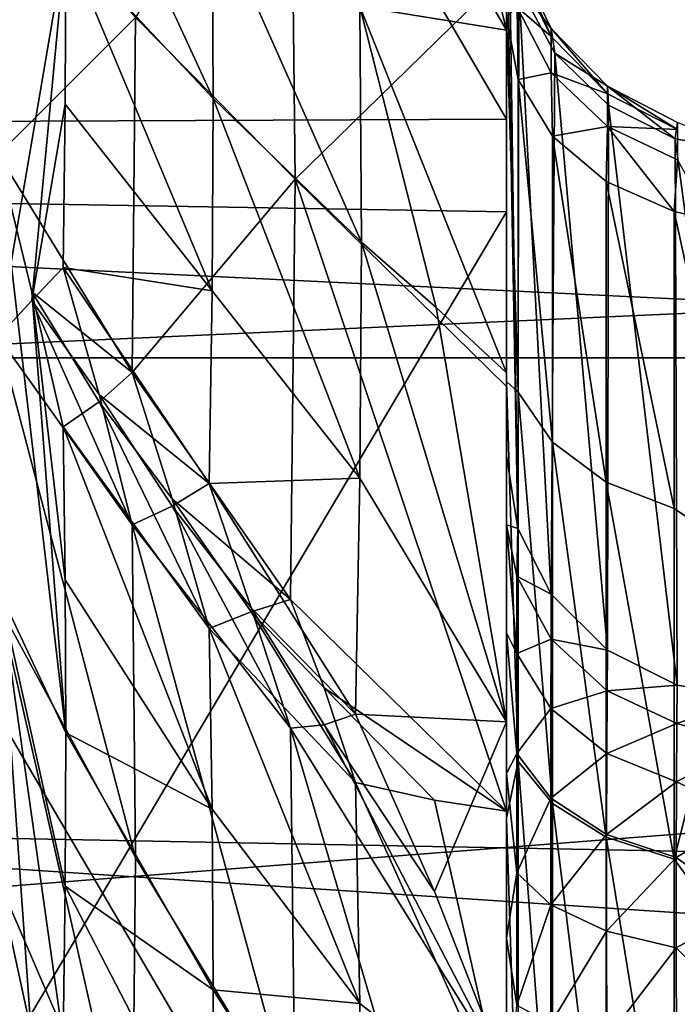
# Model space of a CAD drawing. Header units: millimetres. Extents: x -41 to 9, y -3 to 403.
# Tile 134 of 256: x -25.45 to -24.13, y 55.37 to 57.34. Entities that reach past the tile are written whole.
import ezdxf

# ---------------------------------------------------------------- set-up
doc = ezdxf.new("R2010")
doc.units = ezdxf.units.MM
doc.header["$LTSCALE"] = 81.481481
for name, color, linetype in [('1036', 7, 'CONTINUOUS'), ('1037', 7, 'CONTINUOUS'), ('1121', 7, 'CONTINUOUS'), ('1132', 7, 'CONTINUOUS'), ('1133', 7, 'CONTINUOUS'), ('1268', 7, 'CONTINUOUS'), ('1269', 7, 'CONTINUOUS'), ('1271', 7, 'CONTINUOUS'), ('1299', 7, 'CONTINUOUS'), ('641', 7, 'CONTINUOUS'), ('645', 7, 'CONTINUOUS'), ('646', 7, 'CONTINUOUS'), ('653', 7, 'CONTINUOUS'), ('688', 7, 'CONTINUOUS'), ('689', 7, 'CONTINUOUS'), ('690', 7, 'CONTINUOUS'), ('782', 7, 'CONTINUOUS'), ('783', 7, 'CONTINUOUS'), ('784', 7, 'CONTINUOUS'), ('810', 7, 'CONTINUOUS'), ('811', 7, 'CONTINUOUS'), ('812', 7, 'CONTINUOUS'), ('813', 7, 'CONTINUOUS'), ('888', 7, 'CONTINUOUS'), ('898', 7, 'CONTINUOUS'), ('899', 7, 'CONTINUOUS'), ('984', 7, 'CONTINUOUS'), ('985', 7, 'CONTINUOUS')]:
    doc.layers.add(name, color=color, linetype=linetype)

msp = doc.modelspace()

# ---------------------------------------------------------------- linework, layer by layer
at = {"layer": '1036', "linetype": 'Continuous'}
for points in [[(-25.3607, 56.8459, -41.8387), (-25.2887, 56.5923, -41.6147), (-25.4234, 56.78, -42.1806), (-25.3607, 56.8459, -41.8387)], [(-25.2228, 56.3316, -41.3947), (-25.4908, 56.7076, -42.5216), (-25.4234, 56.78, -42.1806), (-25.2228, 56.3316, -41.3947)], [(-25.2887, 56.5923, -41.6147), (-25.2228, 56.3316, -41.3947), (-25.4234, 56.78, -42.1806), (-25.2887, 56.5923, -41.6147)], [(-25.2161, 55.6662, -41.7062), (-25.4864, 56.1648, -42.7755), (-25.4908, 56.7076, -42.5216), (-25.2161, 55.6662, -41.7062)], [(-25.2228, 56.3316, -41.3947), (-25.2161, 55.6662, -41.7062), (-25.4908, 56.7076, -42.5216), (-25.2228, 56.3316, -41.3947)], [(-25.2228, 55, -42.0157), (-25.4908, 55.6214, -43.0281), (-25.4864, 56.1648, -42.7755), (-25.2228, 55, -42.0157)], [(-25.2161, 55.6662, -41.7062), (-25.2228, 55, -42.0157), (-25.4864, 56.1648, -42.7755), (-25.2161, 55.6662, -41.7062)], [(-25.4908, 55.6214, -43.0281), (-25.2228, 55, -42.0157), (-25.4233, 55.3133, -42.8641), (-25.4908, 55.6214, -43.0281)]]:
    msp.add_3dface(points, dxfattribs=at)
at = {"layer": '1037', "linetype": 'Continuous'}
for points in [[(-25.3551, 57.4986, -41.6647), (-25.4908, 56.7076, -42.5216), (-25.4868, 57.67, -42.3042), (-25.3551, 57.4986, -41.6647)], [(-25.4908, 56.7076, -42.5216), (-25.3551, 57.4986, -41.6647), (-25.4234, 56.78, -42.1806), (-25.4908, 56.7076, -42.5216)], [(-25.3551, 57.4986, -41.6647), (-25.3565, 57.1723, -41.7519), (-25.4234, 56.78, -42.1806), (-25.3551, 57.4986, -41.6647)], [(-25.3565, 57.1723, -41.7519), (-25.3607, 56.8459, -41.8387), (-25.4234, 56.78, -42.1806), (-25.3565, 57.1723, -41.7519)]]:
    msp.add_3dface(points, dxfattribs=at)
at = {"layer": '1121', "linetype": 'Continuous'}
msp.add_3dface([(-25.4868, 54.8364, -43.6256), (-25.4908, 55.6214, -43.0281), (-25.4233, 55.3133, -42.8641), (-25.4868, 54.8364, -43.6256)], dxfattribs=at)
at = {"layer": '1132', "linetype": 'Continuous'}
for points in [[(-25.4868, 56.1954, -59.1591), (-25.4908, 55.2854, -58.7779), (-25.4233, 55.2974, -59.1268), (-25.4868, 56.1954, -59.1591)], [(-25.3607, 55.303, -59.4744), (-25.4868, 56.1954, -59.1591), (-25.4233, 55.2974, -59.1268), (-25.3607, 55.303, -59.4744)], [(-25.3551, 55.9155, -59.7592), (-25.4868, 56.1954, -59.1591), (-25.3565, 55.6093, -59.6166), (-25.3551, 55.9155, -59.7592)], [(-25.4868, 56.1954, -59.1591), (-25.3607, 55.303, -59.4744), (-25.3565, 55.6093, -59.6166), (-25.4868, 56.1954, -59.1591)]]:
    msp.add_3dface(points, dxfattribs=at)
at = {"layer": '1133', "linetype": 'Continuous'}
for points in [[(-24.8973, 57.0224, -62.1125), (-24.9065, 57.8615, -62.3389), (-25.2161, 57.3459, -60.9051), (-24.8973, 57.0224, -62.1125)], [(-24.8973, 57.0224, -62.1125), (-25.2161, 57.3459, -60.9051), (-25.2228, 56.636, -60.7161), (-24.8973, 57.0224, -62.1125)], [(-24.9065, 56.1825, -61.889), (-24.8973, 57.0224, -62.1125), (-25.2228, 56.636, -60.7161), (-24.9065, 56.1825, -61.889)], [(-24.9065, 56.1825, -61.889), (-25.2228, 56.636, -60.7161), (-25.1426, 56.3834, -60.9587), (-24.9065, 56.1825, -61.889)], [(-24.9847, 56.1578, -61.5437), (-24.9065, 56.1825, -61.889), (-25.1426, 56.3834, -60.9587), (-24.9847, 56.1578, -61.5437)], [(-25.0686, 56.124, -61.1981), (-24.9847, 56.1578, -61.5437), (-25.1426, 56.3834, -60.9587), (-25.0686, 56.124, -61.1981)]]:
    msp.add_3dface(points, dxfattribs=at)
at = {"layer": '1268', "linetype": 'Continuous'}
for points in [[(9.125, 60.0005, -93.5), (9.125, 56.666, -93.369), (-40.875, 59.9998, -93.5), (9.125, 60.0005, -93.5)], [(-40.875, 59.9998, -93.5), (9.125, 56.666, -93.369), (-40.875, 56.6652, -93.369), (-40.875, 59.9998, -93.5)], [(9.125, 56.666, -93.369), (9.125, 53.3527, -92.9769), (-40.875, 56.6652, -93.369), (9.125, 56.666, -93.369)], [(-40.875, 56.6652, -93.369), (9.125, 53.3527, -92.9769), (-40.875, 53.352, -92.9768), (-40.875, 56.6652, -93.369)]]:
    msp.add_3dface(points, dxfattribs=at)
at = {"layer": '1269', "linetype": 'Continuous'}
for points in [[(-40.875, 56.6656, -8.631), (9.125, 59.9995, -8.5), (-40.875, 60.0002, -8.5), (-40.875, 56.6656, -8.631)], [(9.125, 56.6647, -8.6311), (9.125, 59.9995, -8.5), (-40.875, 56.6656, -8.631), (9.125, 56.6647, -8.6311)], [(-40.875, 53.3517, -9.0232), (9.125, 56.6647, -8.6311), (-40.875, 56.6656, -8.631), (-40.875, 53.3517, -9.0232)], [(9.125, 53.3508, -9.0234), (9.125, 56.6647, -8.6311), (-40.875, 53.3517, -9.0232), (9.125, 53.3508, -9.0234)]]:
    msp.add_3dface(points, dxfattribs=at)
at = {"layer": '1271', "linetype": 'Continuous'}
for points in [[(-15.675, 57.993, -90.7494), (-40.875, 57.5973, -90.7274), (-15.675, 56.3724, -90.6343), (-15.675, 57.993, -90.7494)], [(-40.875, 57.5973, -90.7274), (-40.875, 54.4091, -90.4054), (-15.675, 56.3724, -90.6343), (-40.875, 57.5973, -90.7274)], [(-15.675, 56.3724, -90.6343), (-40.875, 54.4091, -90.4054), (-15.675, 54.7577, -90.4532), (-15.675, 56.3724, -90.6343)]]:
    msp.add_3dface(points, dxfattribs=at)
at = {"layer": '1299', "linetype": 'Continuous'}
for points in [[(-40.875, 55.9987, -11.4016), (-40.875, 59.1981, -11.2081), (-15.675, 57.1356, -11.3032), (-40.875, 55.9987, -11.4016)], [(-40.875, 59.1981, -11.2081), (-15.675, 58.7582, -11.2194), (-15.675, 57.1356, -11.3032), (-40.875, 59.1981, -11.2081)], [(-40.875, 55.9987, -11.4016), (-15.675, 57.1356, -11.3032), (-15.675, 55.5176, -11.4532), (-40.875, 55.9987, -11.4016)], [(-40.875, 52.8256, -11.852), (-40.875, 55.9987, -11.4016), (-15.675, 53.907, -11.6692), (-40.875, 52.8256, -11.852)], [(-40.875, 55.9987, -11.4016), (-15.675, 55.5176, -11.4532), (-15.675, 53.907, -11.6692), (-40.875, 55.9987, -11.4016)]]:
    msp.add_3dface(points, dxfattribs=at)
at = {"layer": '641', "linetype": 'Continuous'}
for points in [[(-24.475, 57.3471, -24.8295), (-24.4515, 56.5967, -25.5155), (-24.475, 56.6181, -25.7112), (-24.475, 57.3471, -24.8295)], [(-24.4515, 57.2222, -24.7435), (-24.4515, 56.5967, -25.5155), (-24.475, 57.3471, -24.8295), (-24.4515, 57.2222, -24.7435)], [(-24.4515, 57.2222, -24.7435), (-24.3827, 56.4967, -25.4206), (-24.4515, 56.5967, -25.5155), (-24.4515, 57.2222, -24.7435)], [(-24.3828, 57.1088, -24.6655), (-24.3827, 56.4967, -25.4206), (-24.4515, 57.2222, -24.7435), (-24.3828, 57.1088, -24.6655)], [(-24.3828, 57.1088, -24.6655), (-24.2753, 56.4167, -25.3446), (-24.3827, 56.4967, -25.4206), (-24.3828, 57.1088, -24.6655)], [(-24.2754, 57.0178, -24.6029), (-24.2753, 56.4167, -25.3446), (-24.3828, 57.1088, -24.6655), (-24.2754, 57.0178, -24.6029)], [(-24.2754, 57.0178, -24.6029), (-24.1394, 56.3642, -25.2947), (-24.2753, 56.4167, -25.3446), (-24.2754, 57.0178, -24.6029)], [(-24.1395, 56.9581, -24.5618), (-24.1394, 56.3642, -25.2947), (-24.2754, 57.0178, -24.6029), (-24.1395, 56.9581, -24.5618)], [(-24.0675, 56.9423, -24.551), (-23.9881, 56.2624, -25.3601), (-24.1395, 56.9581, -24.5618), (-24.0675, 56.9423, -24.551)], [(-24.1395, 56.9581, -24.5618), (-23.9881, 56.2624, -25.3601), (-24.1394, 56.3642, -25.2947), (-24.1395, 56.9581, -24.5618)], [(-24.475, 56.6181, -25.7112), (-24.4515, 55.8581, -26.1801), (-24.475, 55.7454, -26.4513), (-24.475, 56.6181, -25.7112)], [(-24.4515, 56.5967, -25.5155), (-24.4515, 55.8581, -26.1801), (-24.475, 56.6181, -25.7112), (-24.4515, 56.5967, -25.5155)], [(-24.4515, 56.5967, -25.5155), (-24.3827, 55.7743, -26.0707), (-24.4515, 55.8581, -26.1801), (-24.4515, 56.5967, -25.5155)], [(-24.3827, 56.4967, -25.4206), (-24.3827, 55.7743, -26.0707), (-24.4515, 56.5967, -25.5155), (-24.3827, 56.4967, -25.4206)], [(-24.3827, 56.4967, -25.4206), (-24.2753, 55.7071, -25.9832), (-24.3827, 55.7743, -26.0707), (-24.3827, 56.4967, -25.4206)], [(-24.2753, 56.4167, -25.3446), (-24.2753, 55.7071, -25.9832), (-24.3827, 56.4967, -25.4206), (-24.2753, 56.4167, -25.3446)], [(-24.2753, 56.4167, -25.3446), (-24.1394, 55.663, -25.9257), (-24.2753, 55.7071, -25.9832), (-24.2753, 56.4167, -25.3446)], [(-24.1394, 56.3642, -25.2947), (-24.1394, 55.663, -25.9257), (-24.2753, 56.4167, -25.3446), (-24.1394, 56.3642, -25.2947)], [(-24.1394, 56.3642, -25.2947), (-23.9881, 56.2624, -25.3601), (-24.1394, 55.663, -25.9257), (-24.1394, 56.3642, -25.2947)], [(-23.9881, 56.2624, -25.3601), (-23.9881, 55.457, -26.0431), (-24.1394, 55.663, -25.9257), (-23.9881, 56.2624, -25.3601)], [(-24.4515, 55.8581, -26.1801), (-24.4515, 55.0248, -26.7211), (-24.475, 55.7454, -26.4513), (-24.4515, 55.8581, -26.1801)], [(-24.3827, 55.7743, -26.0707), (-24.3827, 54.959, -26.5999), (-24.4515, 55.8581, -26.1801), (-24.3827, 55.7743, -26.0707)], [(-24.4515, 55.8581, -26.1801), (-24.3827, 54.959, -26.5999), (-24.4515, 55.0248, -26.7211), (-24.4515, 55.8581, -26.1801)], [(-24.3827, 55.7743, -26.0707), (-24.2753, 54.9064, -26.5029), (-24.3827, 54.959, -26.5999), (-24.3827, 55.7743, -26.0707)], [(-24.2753, 55.7071, -25.9832), (-24.2753, 54.9064, -26.5029), (-24.3827, 55.7743, -26.0707), (-24.2753, 55.7071, -25.9832)], [(-24.475, 55.7454, -26.4513), (-24.4515, 55.0248, -26.7211), (-24.475, 54.7562, -27.0265), (-24.475, 55.7454, -26.4513)], [(-24.2753, 55.7071, -25.9832), (-24.1394, 54.8718, -26.4393), (-24.2753, 54.9064, -26.5029), (-24.2753, 55.7071, -25.9832)], [(-24.1394, 55.663, -25.9257), (-24.1394, 54.8718, -26.4393), (-24.2753, 55.7071, -25.9832), (-24.1394, 55.663, -25.9257)], [(-24.1394, 55.663, -25.9257), (-23.9881, 55.457, -26.0431), (-24.1394, 54.8718, -26.4393), (-24.1394, 55.663, -25.9257)], [(-23.9881, 55.457, -26.0431), (-23.9881, 54.5441, -26.5739), (-24.1394, 54.8718, -26.4393), (-23.9881, 55.457, -26.0431)]]:
    msp.add_3dface(points, dxfattribs=at)
at = {"layer": '645', "linetype": 'Continuous'}
for points in [[(-24.475, 60.0933, -17.5001), (-24.475, 57.1424, -17.6223), (-24.475, 65.494, -39.218), (-24.475, 60.0933, -17.5001)], [(-24.475, 65.494, -39.218), (-24.475, 57.1424, -17.6223), (-24.475, 64.8555, -38.8933), (-24.475, 65.494, -39.218)], [(-24.475, 64.8555, -38.8933), (-24.475, 57.1424, -17.6223), (-24.475, 64.2409, -38.5258), (-24.475, 64.8555, -38.8933)], [(-24.475, 64.2409, -38.5258), (-24.475, 57.1424, -17.6223), (-24.475, 63.3917, -38.3417), (-24.475, 64.2409, -38.5258)], [(-24.475, 63.3917, -38.3417), (-24.475, 57.1424, -17.6223), (-24.475, 62.5642, -38.0766), (-24.475, 63.3917, -38.3417)], [(-24.475, 59.9067, -84.4999), (-24.475, 62.8576, -84.3777), (-24.475, 54.506, -62.782), (-24.475, 59.9067, -84.4999)], [(-24.475, 54.506, -62.782), (-24.475, 62.8576, -84.3777), (-24.475, 55.1445, -63.1067), (-24.475, 54.506, -62.782)], [(-24.475, 55.1445, -63.1067), (-24.475, 62.8576, -84.3777), (-24.475, 55.7591, -63.4742), (-24.475, 55.1445, -63.1067)], [(-24.475, 55.7591, -63.4742), (-24.475, 62.8576, -84.3777), (-24.475, 56.6083, -63.6583), (-24.475, 55.7591, -63.4742)], [(-24.475, 56.6083, -63.6583), (-24.475, 62.8576, -84.3777), (-24.475, 57.4358, -63.9234), (-24.475, 56.6083, -63.6583)], [(-24.475, 62.5642, -38.0766), (-24.475, 56.4693, -19.5205), (-24.475, 61.8483, -38.0876), (-24.475, 62.5642, -38.0766)], [(-24.475, 57.1424, -17.6223), (-24.475, 56.4693, -19.5205), (-24.475, 62.5642, -38.0766), (-24.475, 57.1424, -17.6223)], [(-24.475, 56.4693, -19.5205), (-24.475, 57.5601, -23.5915), (-24.475, 61.8483, -38.0876), (-24.475, 56.4693, -19.5205)], [(-24.475, 57.3471, -24.8295), (-24.475, 56.6181, -25.7112), (-24.475, 60.422, -37.9628), (-24.475, 57.3471, -24.8295)], [(-24.475, 60.422, -37.9628), (-24.475, 56.6181, -25.7112), (-24.475, 59.7188, -37.8276), (-24.475, 60.422, -37.9628)], [(-24.475, 56.9574, -84.3613), (-24.475, 59.9067, -84.4999), (-24.475, 50.8076, -60.1924), (-24.475, 56.9574, -84.3613)], [(-24.475, 50.8076, -60.1924), (-24.475, 59.9067, -84.4999), (-24.475, 51.2966, -60.7159), (-24.475, 50.8076, -60.1924)], [(-24.475, 51.2966, -60.7159), (-24.475, 59.9067, -84.4999), (-24.475, 51.7483, -61.2713), (-24.475, 51.2966, -60.7159)], [(-24.475, 51.7483, -61.2713), (-24.475, 59.9067, -84.4999), (-24.475, 52.4833, -61.7348), (-24.475, 51.7483, -61.2713)], [(-24.475, 52.4833, -61.7348), (-24.475, 59.9067, -84.4999), (-24.475, 53.1703, -62.2669), (-24.475, 52.4833, -61.7348)], [(-24.475, 53.1703, -62.2669), (-24.475, 59.9067, -84.4999), (-24.475, 53.8468, -62.5015), (-24.475, 53.1703, -62.2669)], [(-24.475, 53.8468, -62.5015), (-24.475, 59.9067, -84.4999), (-24.475, 54.506, -62.782), (-24.475, 53.8468, -62.5015)], [(-24.475, 59.7188, -37.8276), (-24.475, 55.7454, -26.4513), (-24.475, 58.8578, -37.945), (-24.475, 59.7188, -37.8276)], [(-24.475, 56.6181, -25.7112), (-24.475, 55.7454, -26.4513), (-24.475, 59.7188, -37.8276), (-24.475, 56.6181, -25.7112)], [(-24.475, 58.8578, -37.945), (-24.475, 55.7454, -26.4513), (-24.475, 57.9895, -37.9789), (-24.475, 58.8578, -37.945)], [(-24.475, 57.9895, -37.9789), (-24.475, 54.7562, -27.0265), (-24.475, 57.3205, -38.2341), (-24.475, 57.9895, -37.9789)], [(-24.475, 55.7454, -26.4513), (-24.475, 54.7562, -27.0265), (-24.475, 57.9895, -37.9789), (-24.475, 55.7454, -26.4513)], [(-24.475, 57.3205, -38.2341), (-24.475, 53.6815, -27.4189), (-24.475, 56.6354, -38.443), (-24.475, 57.3205, -38.2341)], [(-24.475, 54.7562, -27.0265), (-24.475, 53.6815, -27.4189), (-24.475, 57.3205, -38.2341), (-24.475, 54.7562, -27.0265)], [(-24.475, 57.1424, -17.6223), (-24.475, 54.2183, -18.0029), (-24.475, 55.5052, -18.4897), (-24.475, 57.1424, -17.6223)], [(-24.475, 55.8347, -18.6495), (-24.475, 57.1424, -17.6223), (-24.475, 55.5052, -18.4897), (-24.475, 55.8347, -18.6495)], [(-24.475, 56.1159, -18.8845), (-24.475, 57.1424, -17.6223), (-24.475, 55.8347, -18.6495), (-24.475, 56.1159, -18.8845)], [(-24.475, 56.3316, -19.1803), (-24.475, 57.1424, -17.6223), (-24.475, 56.1159, -18.8845), (-24.475, 56.3316, -19.1803)], [(-24.475, 56.4693, -19.5205), (-24.475, 57.1424, -17.6223), (-24.475, 56.3316, -19.1803), (-24.475, 56.4693, -19.5205)], [(-24.475, 49.2651, -58.5166), (-24.475, 56.9574, -84.3613), (-24.475, 49.7286, -59.2516), (-24.475, 49.2651, -58.5166)], [(-24.475, 47.5259, -55.2411), (-24.475, 56.9574, -84.3613), (-24.475, 47.8933, -55.8556), (-24.475, 47.5259, -55.2411)], [(-24.475, 49.7286, -59.2516), (-24.475, 56.9574, -84.3613), (-24.475, 50.2841, -59.7034), (-24.475, 49.7286, -59.2516)], [(-24.475, 54.0354, -83.9645), (-24.475, 56.9574, -84.3613), (-24.475, 47.5259, -55.2411), (-24.475, 54.0354, -83.9645)], [(-24.475, 50.2841, -59.7034), (-24.475, 56.9574, -84.3613), (-24.475, 50.8076, -60.1924), (-24.475, 50.2841, -59.7034)], [(-24.475, 48.7329, -57.8296), (-24.475, 56.9574, -84.3613), (-24.475, 49.2651, -58.5166), (-24.475, 48.7329, -57.8296)], [(-24.475, 48.4984, -57.1531), (-24.475, 56.9574, -84.3613), (-24.475, 48.7329, -57.8296), (-24.475, 48.4984, -57.1531)], [(-24.475, 48.218, -56.494), (-24.475, 56.9574, -84.3613), (-24.475, 48.4984, -57.1531), (-24.475, 48.218, -56.494)], [(-24.475, 47.8933, -55.8556), (-24.475, 56.9574, -84.3613), (-24.475, 48.218, -56.494), (-24.475, 47.8933, -55.8556)], [(-24.475, 56.6354, -38.443), (-24.475, 52.5545, -27.6164), (-24.475, 55.9376, -38.6047), (-24.475, 56.6354, -38.443)], [(-24.475, 53.6815, -27.4189), (-24.475, 52.5545, -27.6164), (-24.475, 56.6354, -38.443), (-24.475, 53.6815, -27.4189)], [(-24.475, 55.9376, -38.6047), (-24.475, 52.5545, -27.6164), (-24.475, 55.2306, -38.7181), (-24.475, 55.9376, -38.6047)], [(-24.475, 55.5052, -18.4897), (-24.475, 54.2183, -18.0029), (-24.475, 55.1482, -18.4145), (-24.475, 55.5052, -18.4897)]]:
    msp.add_3dface(points, dxfattribs=at)
at = {"layer": '646', "linetype": 'Continuous'}
for points in [[(-26.1855, 59.9251, -84.4402), (-24.475, 59.9067, -84.4999), (-26.1855, 56.986, -84.3042), (-26.1855, 59.9251, -84.4402)], [(-24.475, 59.9067, -84.4999), (-24.475, 56.9574, -84.3613), (-26.1855, 56.986, -84.3042), (-24.475, 59.9067, -84.4999)], [(-26.1855, 56.986, -84.3042), (-24.475, 56.9574, -84.3613), (-26.1855, 54.0702, -83.9103), (-26.1855, 56.986, -84.3042)], [(-24.475, 56.9574, -84.3613), (-24.475, 54.0354, -83.9645), (-26.1855, 54.0702, -83.9103), (-24.475, 56.9574, -84.3613)]]:
    msp.add_3dface(points, dxfattribs=at)
at = {"layer": '653', "linetype": 'Continuous'}
for points in [[(-24.475, 57.1424, -17.6223), (-24.475, 60.0933, -17.5001), (-26.1855, 60.0749, -17.5598), (-24.475, 57.1424, -17.6223)], [(-26.1855, 57.1352, -17.6827), (-24.475, 57.1424, -17.6223), (-26.1855, 60.0749, -17.5598), (-26.1855, 57.1352, -17.6827)], [(-24.475, 54.2183, -18.0029), (-24.475, 57.1424, -17.6223), (-26.1855, 57.1352, -17.6827), (-24.475, 54.2183, -18.0029)], [(-26.1855, 54.2178, -18.0634), (-24.475, 54.2183, -18.0029), (-26.1855, 57.1352, -17.6827), (-26.1855, 54.2178, -18.0634)]]:
    msp.add_3dface(points, dxfattribs=at)
at = {"layer": '688', "linetype": 'Continuous'}
for points in [[(-24.4536, 57.4652, -23.9184), (-24.3851, 57.3076, -24.1855), (-24.4537, 57.4471, -24.2095), (-24.4536, 57.4652, -23.9184)], [(-24.4536, 57.4652, -23.9184), (-24.4499, 57.4089, -23.632), (-24.3851, 57.3238, -23.9248), (-24.4536, 57.4652, -23.9184)], [(-24.4536, 57.4652, -23.9184), (-24.3851, 57.3238, -23.9248), (-24.3851, 57.3076, -24.1855), (-24.4536, 57.4652, -23.9184)], [(-24.3851, 57.3076, -24.1855), (-24.4536, 57.3664, -24.4905), (-24.4537, 57.4471, -24.2095), (-24.3851, 57.3076, -24.1855)], [(-24.4499, 57.4089, -23.632), (-24.3783, 57.2747, -23.668), (-24.3851, 57.3238, -23.9248), (-24.4499, 57.4089, -23.632)], [(-24.4515, 57.2222, -24.7435), (-24.475, 57.3471, -24.8295), (-24.4536, 57.3664, -24.4905), (-24.4515, 57.2222, -24.7435)], [(-24.3851, 57.2353, -24.4371), (-24.4515, 57.2222, -24.7435), (-24.4536, 57.3664, -24.4905), (-24.3851, 57.2353, -24.4371)], [(-24.3851, 57.2353, -24.4371), (-24.4536, 57.3664, -24.4905), (-24.3851, 57.3076, -24.1855), (-24.3851, 57.2353, -24.4371)], [(-24.3851, 57.3238, -23.9248), (-24.3783, 57.2747, -23.668), (-24.2726, 57.2083, -23.93), (-24.3851, 57.3238, -23.9248)], [(-24.3851, 57.3238, -23.9248), (-24.2726, 57.2083, -23.93), (-24.2728, 57.1936, -24.1659), (-24.3851, 57.3238, -23.9248)], [(-24.3851, 57.3238, -23.9248), (-24.2728, 57.1936, -24.1659), (-24.3851, 57.3076, -24.1855), (-24.3851, 57.3238, -23.9248)], [(-24.2728, 57.1936, -24.1659), (-24.3851, 57.2353, -24.4371), (-24.3851, 57.3076, -24.1855), (-24.2728, 57.1936, -24.1659)], [(-24.3783, 57.2747, -23.668), (-24.2707, 57.1706, -23.6959), (-24.2726, 57.2083, -23.93), (-24.3783, 57.2747, -23.668)], [(-24.3828, 57.1088, -24.6655), (-24.4515, 57.2222, -24.7435), (-24.3851, 57.2353, -24.4371), (-24.3828, 57.1088, -24.6655)], [(-24.2726, 57.1282, -24.3935), (-24.3828, 57.1088, -24.6655), (-24.3851, 57.2353, -24.4371), (-24.2726, 57.1282, -24.3935)], [(-24.2726, 57.1282, -24.3935), (-24.3851, 57.2353, -24.4371), (-24.2728, 57.1936, -24.1659), (-24.2726, 57.1282, -24.3935)], [(-24.2726, 57.2083, -23.93), (-24.1333, 57.1221, -24.1536), (-24.2728, 57.1936, -24.1659), (-24.2726, 57.2083, -23.93)], [(-24.2707, 57.1706, -23.6959), (-24.1378, 57.1035, -23.7139), (-24.2726, 57.2083, -23.93), (-24.2707, 57.1706, -23.6959)], [(-24.2726, 57.2083, -23.93), (-24.1378, 57.1035, -23.7139), (-24.1331, 57.1358, -23.9333), (-24.2726, 57.2083, -23.93)], [(-24.2726, 57.2083, -23.93), (-24.1331, 57.1358, -23.9333), (-24.1333, 57.1221, -24.1536), (-24.2726, 57.2083, -23.93)], [(-24.1333, 57.1221, -24.1536), (-24.2726, 57.1282, -24.3935), (-24.2728, 57.1936, -24.1659), (-24.1333, 57.1221, -24.1536)], [(-24.2754, 57.0178, -24.6029), (-24.3828, 57.1088, -24.6655), (-24.2726, 57.1282, -24.3935), (-24.2754, 57.0178, -24.6029)], [(-24.1395, 56.9581, -24.5618), (-24.2754, 57.0178, -24.6029), (-24.2726, 57.1282, -24.3935), (-24.1395, 56.9581, -24.5618)], [(-24.1331, 57.061, -24.3661), (-24.1395, 56.9581, -24.5618), (-24.2726, 57.1282, -24.3935), (-24.1331, 57.061, -24.3661)], [(-24.1331, 57.061, -24.3661), (-24.2726, 57.1282, -24.3935), (-24.1333, 57.1221, -24.1536), (-24.1331, 57.061, -24.3661)], [(-24.1378, 57.1035, -23.7139), (-23.9881, 57.0773, -23.7209), (-24.1331, 57.1358, -23.9333), (-24.1378, 57.1035, -23.7139)], [(-24.0675, 56.9423, -24.551), (-24.1395, 56.9581, -24.5618), (-24.1331, 57.061, -24.3661), (-24.0675, 56.9423, -24.551)]]:
    msp.add_3dface(points, dxfattribs=at)
at = {"layer": '689', "linetype": 'Continuous'}
for points in [[(-24.475, 57.5601, -23.5915), (-24.475, 56.4693, -19.5205), (-24.4519, 56.324, -19.5594), (-24.475, 57.5601, -23.5915)], [(-24.4686, 57.4832, -23.6121), (-24.475, 57.5601, -23.5915), (-24.4519, 56.324, -19.5594), (-24.4686, 57.4832, -23.6121)], [(-24.4499, 57.4089, -23.632), (-24.4686, 57.4832, -23.6121), (-24.4519, 56.324, -19.5594), (-24.4499, 57.4089, -23.632)], [(-24.3852, 56.1931, -19.5945), (-24.4499, 57.4089, -23.632), (-24.4519, 56.324, -19.5594), (-24.3852, 56.1931, -19.5945)], [(-24.3783, 57.2747, -23.668), (-24.4499, 57.4089, -23.632), (-24.3852, 56.1931, -19.5945), (-24.3783, 57.2747, -23.668)], [(-24.2727, 56.0812, -19.6245), (-24.3783, 57.2747, -23.668), (-24.3852, 56.1931, -19.5945), (-24.2727, 56.0812, -19.6245)], [(-24.2707, 57.1706, -23.6959), (-24.3783, 57.2747, -23.668), (-24.2727, 56.0812, -19.6245), (-24.2707, 57.1706, -23.6959)], [(-24.1334, 56.0112, -19.6432), (-24.2707, 57.1706, -23.6959), (-24.2727, 56.0812, -19.6245), (-24.1334, 56.0112, -19.6432)], [(-24.1378, 57.1035, -23.7139), (-24.2707, 57.1706, -23.6959), (-24.1334, 56.0112, -19.6432), (-24.1378, 57.1035, -23.7139)], [(-23.9881, 55.9865, -19.6498), (-23.9881, 57.0773, -23.7209), (-24.1378, 57.1035, -23.7139), (-23.9881, 55.9865, -19.6498)], [(-23.9881, 55.9865, -19.6498), (-24.1378, 57.1035, -23.7139), (-24.1334, 56.0112, -19.6432), (-23.9881, 55.9865, -19.6498)]]:
    msp.add_3dface(points, dxfattribs=at)
at = {"layer": '690', "linetype": 'Continuous'}
for points in [[(-24.475, 56.4693, -19.5205), (-24.475, 56.3316, -19.1803), (-24.4519, 56.324, -19.5594), (-24.475, 56.4693, -19.5205)], [(-24.475, 56.3316, -19.1803), (-24.475, 56.1159, -18.8845), (-24.454, 56.0744, -19.0546), (-24.475, 56.3316, -19.1803)], [(-24.475, 56.3316, -19.1803), (-24.454, 56.0744, -19.0546), (-24.4539, 56.229, -19.2928), (-24.475, 56.3316, -19.1803)], [(-24.4519, 56.324, -19.5594), (-24.475, 56.3316, -19.1803), (-24.4539, 56.229, -19.2928), (-24.4519, 56.324, -19.5594)], [(-24.3852, 56.1931, -19.5945), (-24.4519, 56.324, -19.5594), (-24.4539, 56.229, -19.2928), (-24.3852, 56.1931, -19.5945)], [(-24.454, 56.0744, -19.0546), (-24.3857, 56.1027, -19.3571), (-24.4539, 56.229, -19.2928), (-24.454, 56.0744, -19.0546)], [(-24.3857, 56.1027, -19.3571), (-24.3852, 56.1931, -19.5945), (-24.4539, 56.229, -19.2928), (-24.3857, 56.1027, -19.3571)], [(-24.2727, 56.0812, -19.6245), (-24.3852, 56.1931, -19.5945), (-24.3857, 56.1027, -19.3571), (-24.2727, 56.0812, -19.6245)], [(-24.475, 56.1159, -18.8845), (-24.4541, 55.8742, -18.8543), (-24.454, 56.0744, -19.0546), (-24.475, 56.1159, -18.8845)], [(-24.475, 56.1159, -18.8845), (-24.475, 55.8347, -18.6495), (-24.4541, 55.8742, -18.8543), (-24.475, 56.1159, -18.8845)], [(-24.386, 55.9646, -19.1436), (-24.3857, 56.1027, -19.3571), (-24.454, 56.0744, -19.0546), (-24.386, 55.9646, -19.1436)], [(-24.386, 55.9646, -19.1436), (-24.2735, 55.9995, -19.4098), (-24.3857, 56.1027, -19.3571), (-24.386, 55.9646, -19.1436)], [(-24.2735, 55.9995, -19.4098), (-24.2727, 56.0812, -19.6245), (-24.3857, 56.1027, -19.3571), (-24.2735, 55.9995, -19.4098)], [(-24.4541, 55.8742, -18.8543), (-24.386, 55.9646, -19.1436), (-24.454, 56.0744, -19.0546), (-24.4541, 55.8742, -18.8543)], [(-24.1334, 56.0112, -19.6432), (-24.2727, 56.0812, -19.6245), (-24.2735, 55.9995, -19.4098), (-24.1334, 56.0112, -19.6432)], [(-24.1341, 55.9346, -19.4428), (-24.1334, 56.0112, -19.6432), (-24.2735, 55.9995, -19.4098), (-24.1341, 55.9346, -19.4428)], [(-23.9881, 55.9865, -19.6498), (-24.1334, 56.0112, -19.6432), (-24.1341, 55.9346, -19.4428), (-23.9881, 55.9865, -19.6498)], [(-24.2742, 55.8746, -19.2166), (-24.2735, 55.9995, -19.4098), (-24.386, 55.9646, -19.1436), (-24.2742, 55.8746, -19.2166)], [(-24.2742, 55.8746, -19.2166), (-24.1341, 55.9346, -19.4428), (-24.2735, 55.9995, -19.4098), (-24.2742, 55.8746, -19.2166)], [(-23.9906, 55.8951, -19.4235), (-23.9881, 55.9865, -19.6498), (-24.1341, 55.9346, -19.4428), (-23.9906, 55.8951, -19.4235)], [(-24.3862, 55.7853, -18.9642), (-24.386, 55.9646, -19.1436), (-24.4541, 55.8742, -18.8543), (-24.3862, 55.7853, -18.9642)], [(-24.3862, 55.7853, -18.9642), (-24.2742, 55.8746, -19.2166), (-24.386, 55.9646, -19.1436), (-24.3862, 55.7853, -18.9642)], [(-24.1353, 55.8179, -19.2625), (-24.1341, 55.9346, -19.4428), (-24.2742, 55.8746, -19.2166), (-24.1353, 55.8179, -19.2625)], [(-24.1353, 55.8179, -19.2625), (-23.9906, 55.8951, -19.4235), (-24.1341, 55.9346, -19.4428), (-24.1353, 55.8179, -19.2625)], [(-23.9921, 55.7516, -19.2262), (-23.9906, 55.8951, -19.4235), (-24.1353, 55.8179, -19.2625), (-23.9921, 55.7516, -19.2262)], [(-24.475, 55.8347, -18.6495), (-24.4541, 55.6357, -18.6997), (-24.4541, 55.8742, -18.8543), (-24.475, 55.8347, -18.6495)], [(-24.4541, 55.6357, -18.6997), (-24.3862, 55.7853, -18.9642), (-24.4541, 55.8742, -18.8543), (-24.4541, 55.6357, -18.6997)], [(-24.2746, 55.7125, -19.0542), (-24.2742, 55.8746, -19.2166), (-24.3862, 55.7853, -18.9642), (-24.2746, 55.7125, -19.0542)], [(-24.2746, 55.7125, -19.0542), (-24.1353, 55.8179, -19.2625), (-24.2742, 55.8746, -19.2166), (-24.2746, 55.7125, -19.0542)], [(-24.475, 55.8347, -18.6495), (-24.475, 55.5052, -18.4897), (-24.4541, 55.6357, -18.6997), (-24.475, 55.8347, -18.6495)], [(-24.1359, 55.6665, -19.111), (-24.1353, 55.8179, -19.2625), (-24.2746, 55.7125, -19.0542), (-24.1359, 55.6665, -19.111)], [(-24.1359, 55.6665, -19.111), (-23.9921, 55.7516, -19.2262), (-24.1353, 55.8179, -19.2625), (-24.1359, 55.6665, -19.111)], [(-24.3862, 55.5716, -18.8256), (-24.3862, 55.7853, -18.9642), (-24.4541, 55.6357, -18.6997), (-24.3862, 55.5716, -18.8256)], [(-24.3862, 55.5716, -18.8256), (-24.2746, 55.7125, -19.0542), (-24.3862, 55.7853, -18.9642), (-24.3862, 55.5716, -18.8256)], [(-23.9926, 55.5647, -19.0696), (-23.9921, 55.7516, -19.2262), (-24.1359, 55.6665, -19.111), (-23.9926, 55.5647, -19.0696)], [(-24.2746, 55.5191, -18.9289), (-24.2746, 55.7125, -19.0542), (-24.3862, 55.5716, -18.8256), (-24.2746, 55.5191, -18.9289)], [(-24.2746, 55.5191, -18.9289), (-24.1359, 55.6665, -19.111), (-24.2746, 55.7125, -19.0542), (-24.2746, 55.5191, -18.9289)], [(-24.1359, 55.486, -18.994), (-24.1359, 55.6665, -19.111), (-24.2746, 55.5191, -18.9289), (-24.1359, 55.486, -18.994)], [(-24.1359, 55.486, -18.994), (-23.9926, 55.5647, -19.0696), (-24.1359, 55.6665, -19.111), (-24.1359, 55.486, -18.994)], [(-24.475, 55.5052, -18.4897), (-24.454, 55.3713, -18.599), (-24.4541, 55.6357, -18.6997), (-24.475, 55.5052, -18.4897)], [(-24.454, 55.3713, -18.599), (-24.3862, 55.5716, -18.8256), (-24.4541, 55.6357, -18.6997), (-24.454, 55.3713, -18.599)], [(-24.386, 55.3347, -18.7355), (-24.3862, 55.5716, -18.8256), (-24.454, 55.3713, -18.599), (-24.386, 55.3347, -18.7355)], [(-24.386, 55.3347, -18.7355), (-24.2746, 55.5191, -18.9289), (-24.3862, 55.5716, -18.8256), (-24.386, 55.3347, -18.7355)], [(-23.9921, 55.3454, -18.9629), (-23.9926, 55.5647, -19.0696), (-24.1359, 55.486, -18.994), (-23.9921, 55.3454, -18.9629)], [(-24.2742, 55.3048, -18.8474), (-24.2746, 55.5191, -18.9289), (-24.386, 55.3347, -18.7355), (-24.2742, 55.3048, -18.8474)], [(-24.2742, 55.3048, -18.8474), (-24.1359, 55.486, -18.994), (-24.2746, 55.5191, -18.9289), (-24.2742, 55.3048, -18.8474)], [(-24.475, 55.5052, -18.4897), (-24.475, 55.1482, -18.4145), (-24.454, 55.3713, -18.599), (-24.475, 55.5052, -18.4897)], [(-24.1353, 55.286, -18.9179), (-24.1359, 55.486, -18.994), (-24.2742, 55.3048, -18.8474), (-24.1353, 55.286, -18.9179)], [(-24.1353, 55.286, -18.9179), (-23.9921, 55.3454, -18.9629), (-24.1359, 55.486, -18.994), (-24.1353, 55.286, -18.9179)]]:
    msp.add_3dface(points, dxfattribs=at)
at = {"layer": '782', "linetype": 'Continuous'}
for points in [[(-24.475, 57.4358, -63.9234), (-24.9065, 57.8615, -62.3389), (-24.8973, 57.0224, -62.1125), (-24.475, 57.4358, -63.9234)], [(-24.475, 56.6083, -63.6583), (-24.475, 57.4358, -63.9234), (-24.8973, 57.0224, -62.1125), (-24.475, 56.6083, -63.6583)], [(-24.9065, 56.1825, -61.889), (-24.475, 55.7591, -63.4742), (-24.8973, 57.0224, -62.1125), (-24.9065, 56.1825, -61.889)], [(-24.475, 55.7591, -63.4742), (-24.475, 56.6083, -63.6583), (-24.8973, 57.0224, -62.1125), (-24.475, 55.7591, -63.4742)], [(-24.839, 56.0055, -62.0898), (-24.475, 55.7591, -63.4742), (-24.9065, 56.1825, -61.889), (-24.839, 56.0055, -62.0898)], [(-24.7763, 55.8165, -62.2814), (-24.6186, 55.7812, -62.8749), (-24.839, 56.0055, -62.0898), (-24.7763, 55.8165, -62.2814)], [(-24.6186, 55.7812, -62.8749), (-24.475, 55.7591, -63.4742), (-24.839, 56.0055, -62.0898), (-24.6186, 55.7812, -62.8749)]]:
    msp.add_3dface(points, dxfattribs=at)
at = {"layer": '783', "linetype": 'Continuous'}
for points in [[(-24.475, 55.1445, -63.1067), (-24.6186, 55.7812, -62.8749), (-24.7763, 55.8165, -62.2814), (-24.475, 55.1445, -63.1067)], [(-24.475, 55.1445, -63.1067), (-24.7763, 55.8165, -62.2814), (-24.7676, 55.3747, -62.074), (-24.475, 55.1445, -63.1067)], [(-24.475, 55.1445, -63.1067), (-24.475, 55.7591, -63.4742), (-24.6186, 55.7812, -62.8749), (-24.475, 55.1445, -63.1067)], [(-24.7646, 54.9325, -61.8673), (-24.475, 55.1445, -63.1067), (-24.7676, 55.3747, -62.074), (-24.7646, 54.9325, -61.8673)]]:
    msp.add_3dface(points, dxfattribs=at)
at = {"layer": '784', "linetype": 'Continuous'}
for points in [[(-24.839, 56.0055, -62.0898), (-24.9065, 56.1825, -61.889), (-24.9847, 56.1578, -61.5437), (-24.839, 56.0055, -62.0898)], [(-25.0686, 56.124, -61.1981), (-24.7763, 55.8165, -62.2814), (-24.9847, 56.1578, -61.5437), (-25.0686, 56.124, -61.1981)], [(-24.7763, 55.8165, -62.2814), (-24.839, 56.0055, -62.0898), (-24.9847, 56.1578, -61.5437), (-24.7763, 55.8165, -62.2814)], [(-24.7676, 55.3747, -62.074), (-24.7763, 55.8165, -62.2814), (-25.0686, 56.124, -61.1981), (-24.7676, 55.3747, -62.074)], [(-25.0627, 55.7632, -61.0289), (-24.7676, 55.3747, -62.074), (-25.0686, 56.124, -61.1981), (-25.0627, 55.7632, -61.0289)], [(-25.0608, 55.4021, -60.8602), (-24.7676, 55.3747, -62.074), (-25.0627, 55.7632, -61.0289), (-25.0608, 55.4021, -60.8602)], [(-25.0627, 55.0408, -60.692), (-24.7646, 54.9325, -61.8673), (-25.0608, 55.4021, -60.8602), (-25.0627, 55.0408, -60.692)], [(-24.7646, 54.9325, -61.8673), (-24.7676, 55.3747, -62.074), (-25.0608, 55.4021, -60.8602), (-24.7646, 54.9325, -61.8673)]]:
    msp.add_3dface(points, dxfattribs=at)
at = {"layer": '810', "linetype": 'Continuous'}
for points in [[(-24.7763, 55.9532, -39.6688), (-24.6186, 55.5988, -39.1916), (-24.839, 55.9316, -39.9372), (-24.7763, 55.9532, -39.6688)], [(-24.839, 55.9316, -39.9372), (-24.475, 55.2306, -38.7181), (-24.9065, 55.925, -40.2047), (-24.839, 55.9316, -39.9372)], [(-24.6186, 55.5988, -39.1916), (-24.475, 55.2306, -38.7181), (-24.839, 55.9316, -39.9372), (-24.6186, 55.5988, -39.1916)], [(-24.475, 55.2306, -38.7181), (-24.475, 54.4617, -39.123), (-24.9065, 55.925, -40.2047), (-24.475, 55.2306, -38.7181)], [(-24.9065, 55.925, -40.2047), (-24.475, 54.4617, -39.123), (-24.8973, 55.138, -40.5734), (-24.9065, 55.925, -40.2047)]]:
    msp.add_3dface(points, dxfattribs=at)
at = {"layer": '811', "linetype": 'Continuous'}
for points in [[(-24.7646, 56.8966, -39.4178), (-24.475, 55.9376, -38.6047), (-24.7676, 56.425, -39.5438), (-24.7646, 56.8966, -39.4178)], [(-24.475, 55.9376, -38.6047), (-24.7646, 56.8966, -39.4178), (-24.615, 56.7663, -38.9317), (-24.475, 55.9376, -38.6047)], [(-24.475, 56.6354, -38.443), (-24.475, 55.9376, -38.6047), (-24.615, 56.7663, -38.9317), (-24.475, 56.6354, -38.443)], [(-24.475, 55.9376, -38.6047), (-24.7763, 55.9532, -39.6688), (-24.7676, 56.425, -39.5438), (-24.475, 55.9376, -38.6047)], [(-24.475, 55.9376, -38.6047), (-24.6186, 55.5988, -39.1916), (-24.7763, 55.9532, -39.6688), (-24.475, 55.9376, -38.6047)], [(-24.475, 55.9376, -38.6047), (-24.475, 55.2306, -38.7181), (-24.6186, 55.5988, -39.1916), (-24.475, 55.9376, -38.6047)]]:
    msp.add_3dface(points, dxfattribs=at)
at = {"layer": '812', "linetype": 'Continuous'}
for points in [[(-24.7676, 57.3679, -39.2911), (-24.7646, 56.8966, -39.4178), (-25.0627, 57.5691, -40.3878), (-24.7676, 57.3679, -39.2911)], [(-25.0627, 57.5691, -40.3878), (-24.7646, 56.8966, -39.4178), (-25.0608, 57.1842, -40.4912), (-25.0627, 57.5691, -40.3878)], [(-25.0608, 57.1842, -40.4912), (-24.7676, 56.425, -39.5438), (-25.0627, 56.7991, -40.5941), (-25.0608, 57.1842, -40.4912)], [(-24.7646, 56.8966, -39.4178), (-24.7676, 56.425, -39.5438), (-25.0608, 57.1842, -40.4912), (-24.7646, 56.8966, -39.4178)], [(-25.0627, 56.7991, -40.5941), (-24.7676, 56.425, -39.5438), (-25.0686, 56.4139, -40.6964), (-25.0627, 56.7991, -40.5941)], [(-24.7676, 56.425, -39.5438), (-24.7763, 55.9532, -39.6688), (-25.0686, 56.4139, -40.6964), (-24.7676, 56.425, -39.5438)], [(-25.0686, 56.4139, -40.6964), (-24.7763, 55.9532, -39.6688), (-24.9847, 56.1659, -40.4533), (-25.0686, 56.4139, -40.6964)], [(-24.7763, 55.9532, -39.6688), (-24.839, 55.9316, -39.9372), (-24.9847, 56.1659, -40.4533), (-24.7763, 55.9532, -39.6688)], [(-24.839, 55.9316, -39.9372), (-24.9065, 55.925, -40.2047), (-24.9847, 56.1659, -40.4533), (-24.839, 55.9316, -39.9372)]]:
    msp.add_3dface(points, dxfattribs=at)
at = {"layer": '813', "linetype": 'Continuous'}
for points in [[(-24.475, 57.9895, -37.9789), (-24.475, 57.3205, -38.2341), (-24.6185, 57.9074, -38.5728), (-24.475, 57.9895, -37.9789)], [(-24.475, 57.3205, -38.2341), (-24.7763, 57.839, -39.1635), (-24.6185, 57.9074, -38.5728), (-24.475, 57.3205, -38.2341)], [(-24.475, 57.3205, -38.2341), (-24.7676, 57.3679, -39.2911), (-24.7763, 57.839, -39.1635), (-24.475, 57.3205, -38.2341)], [(-24.475, 56.6354, -38.443), (-24.615, 56.7663, -38.9317), (-24.7676, 57.3679, -39.2911), (-24.475, 56.6354, -38.443)], [(-24.615, 56.7663, -38.9317), (-24.7646, 56.8966, -39.4178), (-24.7676, 57.3679, -39.2911), (-24.615, 56.7663, -38.9317)], [(-24.475, 57.3205, -38.2341), (-24.475, 56.6354, -38.443), (-24.7676, 57.3679, -39.2911), (-24.475, 57.3205, -38.2341)]]:
    msp.add_3dface(points, dxfattribs=at)
at = {"layer": '888', "linetype": 'Continuous'}
for points in [[(-25.4908, 57.0723, -59.6112), (-25.2161, 57.3459, -60.9051), (-25.4864, 57.6513, -59.7655), (-25.4908, 57.0723, -59.6112)], [(-25.2228, 56.636, -60.7161), (-25.2161, 57.3459, -60.9051), (-25.4908, 57.0723, -59.6112), (-25.2228, 56.636, -60.7161)], [(-25.4234, 56.7977, -59.8258), (-25.2228, 56.636, -60.7161), (-25.4908, 57.0723, -59.6112), (-25.4234, 56.7977, -59.8258)], [(-25.2887, 56.5777, -60.38), (-25.2228, 56.636, -60.7161), (-25.4234, 56.7977, -59.8258), (-25.2887, 56.5777, -60.38)], [(-25.3607, 56.5274, -60.0454), (-25.2887, 56.5777, -60.38), (-25.4234, 56.7977, -59.8258), (-25.3607, 56.5274, -60.0454)]]:
    msp.add_3dface(points, dxfattribs=at)
at = {"layer": '898', "linetype": 'Continuous'}
for points in [[(-25.3551, 55.9155, -59.7592), (-25.4908, 57.0723, -59.6112), (-25.4868, 56.1954, -59.1591), (-25.3551, 55.9155, -59.7592)], [(-25.4234, 56.7977, -59.8258), (-25.4908, 57.0723, -59.6112), (-25.3551, 55.9155, -59.7592), (-25.4234, 56.7977, -59.8258)], [(-25.3607, 56.5274, -60.0454), (-25.4234, 56.7977, -59.8258), (-25.3565, 56.2216, -59.9021), (-25.3607, 56.5274, -60.0454)], [(-25.3565, 56.2216, -59.9021), (-25.4234, 56.7977, -59.8258), (-25.3551, 55.9155, -59.7592), (-25.3565, 56.2216, -59.9021)]]:
    msp.add_3dface(points, dxfattribs=at)
at = {"layer": '899', "linetype": 'Continuous'}
for points in [[(-25.2228, 56.636, -60.7161), (-25.2887, 56.5777, -60.38), (-25.1426, 56.3834, -60.9587), (-25.2228, 56.636, -60.7161)], [(-25.0686, 56.124, -61.1981), (-25.2887, 56.5777, -60.38), (-25.3607, 56.5274, -60.0454), (-25.0686, 56.124, -61.1981)], [(-25.2887, 56.5777, -60.38), (-25.0686, 56.124, -61.1981), (-25.1426, 56.3834, -60.9587), (-25.2887, 56.5777, -60.38)], [(-25.0627, 55.7632, -61.0289), (-25.0686, 56.124, -61.1981), (-25.3607, 56.5274, -60.0454), (-25.0627, 55.7632, -61.0289)], [(-25.0627, 55.7632, -61.0289), (-25.3607, 56.5274, -60.0454), (-25.3565, 56.2216, -59.9021), (-25.0627, 55.7632, -61.0289)], [(-25.0627, 55.7632, -61.0289), (-25.3565, 56.2216, -59.9021), (-25.3551, 55.9155, -59.7592), (-25.0627, 55.7632, -61.0289)], [(-25.0608, 55.4021, -60.8602), (-25.3551, 55.9155, -59.7592), (-25.3565, 55.6093, -59.6166), (-25.0608, 55.4021, -60.8602)], [(-25.0608, 55.4021, -60.8602), (-25.0627, 55.7632, -61.0289), (-25.3551, 55.9155, -59.7592), (-25.0608, 55.4021, -60.8602)], [(-25.3607, 55.303, -59.4744), (-25.0627, 55.0408, -60.692), (-25.3565, 55.6093, -59.6166), (-25.3607, 55.303, -59.4744)], [(-25.0627, 55.0408, -60.692), (-25.0608, 55.4021, -60.8602), (-25.3565, 55.6093, -59.6166), (-25.0627, 55.0408, -60.692)]]:
    msp.add_3dface(points, dxfattribs=at)
at = {"layer": '984', "linetype": 'Continuous'}
for points in [[(-25.0686, 56.4139, -40.6964), (-24.9847, 56.1659, -40.4533), (-25.1426, 56.3692, -41.0465), (-25.0686, 56.4139, -40.6964)], [(-25.1426, 56.3692, -41.0465), (-24.9065, 55.925, -40.2047), (-25.2228, 56.3316, -41.3947), (-25.1426, 56.3692, -41.0465)], [(-24.9847, 56.1659, -40.4533), (-24.9065, 55.925, -40.2047), (-25.1426, 56.3692, -41.0465), (-24.9847, 56.1659, -40.4533)], [(-25.2228, 56.3316, -41.3947), (-24.8973, 55.138, -40.5734), (-25.2161, 55.6662, -41.7062), (-25.2228, 56.3316, -41.3947)], [(-24.9065, 55.925, -40.2047), (-24.8973, 55.138, -40.5734), (-25.2228, 56.3316, -41.3947), (-24.9065, 55.925, -40.2047)], [(-24.8973, 55.138, -40.5734), (-25.2228, 55, -42.0157), (-25.2161, 55.6662, -41.7062), (-24.8973, 55.138, -40.5734)]]:
    msp.add_3dface(points, dxfattribs=at)
at = {"layer": '985', "linetype": 'Continuous'}
for points in [[(-25.0627, 57.5691, -40.3878), (-25.0608, 57.1842, -40.4912), (-25.3565, 57.8248, -41.577), (-25.0627, 57.5691, -40.3878)], [(-25.3565, 57.8248, -41.577), (-25.0608, 57.1842, -40.4912), (-25.3551, 57.4986, -41.6647), (-25.3565, 57.8248, -41.577)], [(-25.3551, 57.4986, -41.6647), (-25.0627, 56.7991, -40.5941), (-25.3565, 57.1723, -41.7519), (-25.3551, 57.4986, -41.6647)], [(-25.0608, 57.1842, -40.4912), (-25.0627, 56.7991, -40.5941), (-25.3551, 57.4986, -41.6647), (-25.0608, 57.1842, -40.4912)], [(-25.3565, 57.1723, -41.7519), (-25.0627, 56.7991, -40.5941), (-25.3607, 56.8459, -41.8387), (-25.3565, 57.1723, -41.7519)], [(-25.0627, 56.7991, -40.5941), (-25.0686, 56.4139, -40.6964), (-25.3607, 56.8459, -41.8387), (-25.0627, 56.7991, -40.5941)], [(-25.3607, 56.8459, -41.8387), (-25.0686, 56.4139, -40.6964), (-25.2887, 56.5923, -41.6147), (-25.3607, 56.8459, -41.8387)], [(-25.0686, 56.4139, -40.6964), (-25.1426, 56.3692, -41.0465), (-25.2887, 56.5923, -41.6147), (-25.0686, 56.4139, -40.6964)], [(-25.1426, 56.3692, -41.0465), (-25.2228, 56.3316, -41.3947), (-25.2887, 56.5923, -41.6147), (-25.1426, 56.3692, -41.0465)]]:
    msp.add_3dface(points, dxfattribs=at)

doc.saveas('drawing.dxf')
